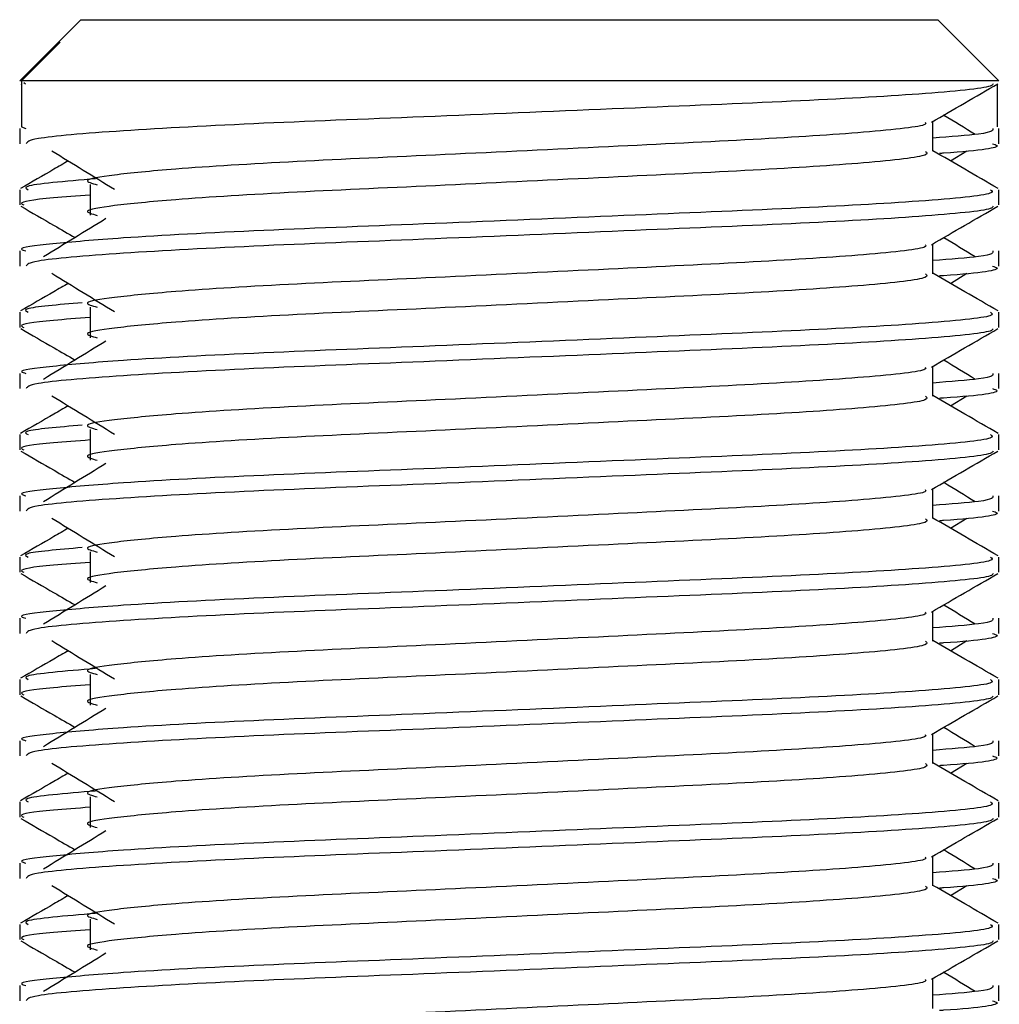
# Model space of a CAD drawing. Header units: millimetres. Extents: x 0 to 420, y 0 to 297.
# Tile 97 of 104: x 318.77 to 319.655, y 200.027 to 200.916. Entities that reach past the tile are written whole.
import ezdxf

# ---------------------------------------------------------------- set-up
doc = ezdxf.new("R2010")
doc.units = ezdxf.units.MM

msp = doc.modelspace()

# ---------------------------------------------------------------- linework, layer by layer
at = {"color": 7, "linetype": 'Continuous', "lineweight": 25}
for p, q in [((318.82537, 200.91608), (318.80425, 200.89496)), ((318.82537, 200.91608), (319.24574, 200.91608)), ((319.24574, 200.91608), (319.59903, 200.91608)), ((319.65429, 200.86081), (319.59903, 200.91608)), ((318.80424, 200.89495), (318.7701, 200.86081)), ((318.77177, 200.86081), (318.80667, 200.89585)), ((318.80426, 200.89495), (318.80667, 200.89585)), ((318.77177, 200.86081), (318.7701, 200.86081)), ((318.77116, 200.85823), (318.77177, 200.85787)), ((318.77177, 200.86081), (318.77177, 200.81937)), ((319.65429, 200.86081), (318.77177, 200.86081)), ((318.77377, 200.85934), (318.77539, 200.85815)), ((319.65263, 200.85787), (319.65263, 200.81937)), ((318.77177, 200.81937), (318.77563, 200.81787)), ((319.59447, 200.79726), (319.59447, 200.82421)), ((318.7701, 200.81787), (318.7701, 200.8041)), ((319.65429, 200.8041), (319.65429, 200.81787)), ((319.61041, 200.78861), (319.6252, 200.79767)), ((318.83374, 200.76717), (318.83374, 200.73954)), ((318.7701, 200.7626), (318.7701, 200.74882)), ((319.65429, 200.74882), (319.65429, 200.7626)), ((319.59447, 200.68674), (319.59447, 200.71368)), ((318.7701, 200.70735), (318.7701, 200.69357)), ((319.65429, 200.69357), (319.65429, 200.70735)), ((319.61041, 200.67808), (319.6252, 200.68714)), ((318.7701, 200.65207), (318.7701, 200.63829)), ((318.83374, 200.65664), (318.83374, 200.62901)), ((319.65429, 200.63829), (319.65429, 200.65207)), ((318.7701, 200.59683), (318.7701, 200.58305)), ((319.59447, 200.57621), (319.59447, 200.60316)), ((319.65429, 200.58305), (319.65429, 200.59683)), ((319.61041, 200.56756), (319.6252, 200.57662)), ((318.83374, 200.54612), (318.83374, 200.51849)), ((318.7701, 200.54155), (318.7701, 200.52777)), ((319.65429, 200.52777), (319.65429, 200.54155)), ((319.59447, 200.46569), (319.59447, 200.49264)), ((318.7701, 200.4863), (318.7701, 200.47253)), ((319.65429, 200.47253), (319.65429, 200.4863)), ((319.61041, 200.45704), (319.6252, 200.4661)), ((318.7701, 200.43103), (318.7701, 200.41725)), ((318.83374, 200.4356), (318.83374, 200.40797)), ((319.65429, 200.41725), (319.65429, 200.43103)), ((318.7701, 200.37578), (318.7701, 200.362)), ((319.59447, 200.35517), (319.59447, 200.38211)), ((319.65429, 200.362), (319.65429, 200.37578)), ((319.61041, 200.34651), (319.6252, 200.35557)), ((318.83374, 200.32507), (318.83374, 200.29744)), ((318.7701, 200.3205), (318.7701, 200.30672)), ((319.65429, 200.30672), (319.65429, 200.3205)), ((319.59447, 200.24464), (319.59447, 200.27159)), ((318.7701, 200.26526), (318.7701, 200.25148)), ((319.65429, 200.25148), (319.65429, 200.26526)), ((319.61041, 200.23599), (319.6252, 200.24505)), ((318.83374, 200.21455), (318.83374, 200.18692)), ((318.7701, 200.20998), (318.7701, 200.1962)), ((319.65429, 200.1962), (319.65429, 200.20998)), ((319.59447, 200.13412), (319.59447, 200.16107)), ((318.7701, 200.15473), (318.7701, 200.14096)), ((319.65429, 200.14096), (319.65429, 200.15473)), ((319.61041, 200.12547), (319.6252, 200.13453)), ((318.7701, 200.09946), (318.7701, 200.08568)), ((318.83374, 200.10403), (318.83374, 200.0764)), ((319.65429, 200.08568), (319.65429, 200.09946)), ((319.59447, 200.0236), (319.59447, 200.05054)), ((318.7701, 200.04421), (318.7701, 200.03043)), ((319.65429, 200.03043), (319.65429, 200.04421))]:
    msp.add_line(p, q, dxfattribs=at)
for points, knots in [([(319.64901, 200.85815), (319.64867, 200.85747), (319.64726, 200.85461), (319.59014, 200.84888), (319.47331, 200.84244), (319.31648, 200.83601), (319.14592, 200.82871), (318.98376, 200.8226), (318.85615, 200.81576), (318.77925, 200.80924), (318.77684, 200.80561), (318.77584, 200.8041)], [0, 0, 0, 0, 0.039912, 0.166158, 0.289058, 0.411836, 0.5381, 0.659517, 0.783982, 0.909693, 1, 1, 1, 1]), ([(319.59327, 200.82351), (319.60327, 200.8293), (319.62325, 200.84087), (319.64324, 200.85244), (319.65324, 200.85823)], [0, 0, 0, 0, 0.499936, 1, 1, 1, 1]), ([(319.63284, 200.81244), (319.62344, 200.8182), (319.61394, 200.82403), (319.60443, 200.82986), (319.60433, 200.82992)], [0, 0, 0, 0, 0.989832, 1, 1, 1, 1]), ([(319.58769, 200.82343), (319.58814, 200.8228), (319.59017, 200.82003), (319.53813, 200.81434), (319.4382, 200.8079), (319.30233, 200.80147), (319.1548, 200.79417), (319.01508, 200.78806), (318.91182, 200.78179), (318.85232, 200.77579), (318.82453, 200.77137), (318.83536, 200.76839), (318.84019, 200.76707)], [0, 0, 0, 0, 0.035107, 0.156135, 0.273953, 0.391653, 0.512699, 0.629093, 0.748412, 0.840135, 0.92875, 1, 1, 1, 1]), ([(319.64877, 200.81787), (319.64901, 200.81623), (319.64943, 200.81343), (319.61043, 200.8104), (319.59447, 200.80915)], [0, 0, 0, 0, 0.590683, 1, 1, 1, 1]), ([(319.64856, 200.8041), (319.65017, 200.80358), (319.65838, 200.80094), (319.63843, 200.79775), (319.60175, 200.79538), (319.60048, 200.79529)], [0, 0, 0, 0, 0.190296, 0.972093, 1, 1, 1, 1]), ([(318.7992, 200.79767), (318.80862, 200.7919), (318.82746, 200.78036), (318.84626, 200.76882), (318.85566, 200.76305)], [0, 0, 0, 0, 0.500011, 1, 1, 1, 1]), ([(319.58786, 200.79718), (319.58907, 200.7961), (319.5927, 200.79289), (319.53889, 200.78672), (319.438, 200.78027), (319.30238, 200.77384), (319.15478, 200.76654), (319.01508, 200.76043), (318.91182, 200.75416), (318.85232, 200.74816), (318.82454, 200.74374), (318.83536, 200.74077), (318.84018, 200.73944)], [0, 0, 0, 0, 0.059132, 0.177163, 0.292064, 0.406849, 0.524898, 0.638409, 0.754774, 0.844226, 0.930647, 1, 1, 1, 1]), ([(319.65346, 200.7637), (319.64346, 200.76948), (319.6238, 200.78086), (319.60414, 200.79224), (319.59447, 200.79783)], [0, 0, 0, 0, 0.508368, 1, 1, 1, 1]), ([(318.81399, 200.78861), (318.80963, 200.78609), (318.79529, 200.77778), (318.78094, 200.76948), (318.77094, 200.7637)], [0, 0, 0, 0, 0.3033381, 1, 1, 1, 1]), ([(318.8385, 200.77246), (318.81108, 200.77015), (318.7707, 200.76674), (318.77604, 200.7636), (318.77776, 200.7626)], [0, 0, 0, 0, 0.678995, 1, 1, 1, 1]), ([(319.64664, 200.7626), (319.64801, 200.76154), (319.65216, 200.75834), (319.59, 200.75218), (319.47334, 200.74573), (319.31651, 200.7393), (319.14576, 200.732), (318.98436, 200.72589), (318.86438, 200.71962), (318.79719, 200.71361), (318.76647, 200.71), (318.7739, 200.70785), (318.77563, 200.70735)], [0, 0, 0, 0, 0.0610772, 0.1845123, 0.3046768, 0.4247211, 0.5481742, 0.6668878, 0.7885815, 0.8821287, 0.9725098, 1, 1, 1, 1]), ([(318.83374, 200.75775), (318.82198, 200.75689), (318.78586, 200.75424), (318.76863, 200.75144), (318.77281, 200.74931), (318.77377, 200.74882)], [0, 0, 0, 0, 0.270543, 0.831179, 1, 1, 1, 1]), ([(318.77116, 200.7477), (318.78115, 200.74192), (318.79746, 200.73248), (318.81376, 200.72305), (318.82006, 200.7194)], [0, 0, 0, 0, 0.61317, 1, 1, 1, 1]), ([(319.64901, 200.74763), (319.64867, 200.74694), (319.64726, 200.74409), (319.59014, 200.73836), (319.47331, 200.73192), (319.31648, 200.72548), (319.14592, 200.71819), (318.98376, 200.71208), (318.85615, 200.70524), (318.77925, 200.69872), (318.77684, 200.69509), (318.77584, 200.69357)], [0, 0, 0, 0, 0.039912, 0.166158, 0.289058, 0.411836, 0.5381, 0.659517, 0.783982, 0.909693, 1, 1, 1, 1]), ([(319.59327, 200.71299), (319.60327, 200.71878), (319.62325, 200.73035), (319.64324, 200.74192), (319.65324, 200.7477)], [0, 0, 0, 0, 0.499936, 1, 1, 1, 1]), ([(318.84802, 200.73652), (318.8386, 200.73075), (318.81976, 200.71922), (318.80096, 200.70768), (318.79156, 200.70191)], [0, 0, 0, 0, 0.49999, 1, 1, 1, 1]), ([(319.58769, 200.71291), (319.58814, 200.71228), (319.59017, 200.7095), (319.53813, 200.70382), (319.4382, 200.69738), (319.30233, 200.69095), (319.1548, 200.68365), (319.01508, 200.67754), (318.91182, 200.67126), (318.85232, 200.66526), (318.82453, 200.66085), (318.83536, 200.65787), (318.84019, 200.65654)], [0, 0, 0, 0, 0.035107, 0.156135, 0.273953, 0.391653, 0.512699, 0.629093, 0.748412, 0.840135, 0.92875, 1, 1, 1, 1]), ([(319.63284, 200.70191), (319.62344, 200.70768), (319.61394, 200.71351), (319.60443, 200.71934), (319.60433, 200.7194)], [0, 0, 0, 0, 0.989832, 1, 1, 1, 1]), ([(319.64877, 200.70735), (319.64901, 200.7057), (319.64943, 200.70291), (319.61043, 200.69987), (319.59447, 200.69863)], [0, 0, 0, 0, 0.590683, 1, 1, 1, 1]), ([(318.7992, 200.68714), (318.80862, 200.68137), (318.82746, 200.66984), (318.84626, 200.6583), (318.85566, 200.65253)], [0, 0, 0, 0, 0.500011, 1, 1, 1, 1]), ([(319.58786, 200.68665), (319.58907, 200.68558), (319.5927, 200.68237), (319.53889, 200.6762), (319.438, 200.66975), (319.30238, 200.66332), (319.15478, 200.65602), (319.01508, 200.64991), (318.91182, 200.64363), (318.85232, 200.63763), (318.82454, 200.63322), (318.83536, 200.63024), (318.84018, 200.62892)], [0, 0, 0, 0, 0.059132, 0.177163, 0.292064, 0.406849, 0.524898, 0.638409, 0.754774, 0.844226, 0.930647, 1, 1, 1, 1]), ([(319.65346, 200.65318), (319.64346, 200.65896), (319.6238, 200.67034), (319.60414, 200.68172), (319.59447, 200.68731)], [0, 0, 0, 0, 0.508368, 1, 1, 1, 1]), ([(319.64856, 200.69357), (319.65017, 200.69306), (319.65838, 200.69041), (319.63843, 200.68722), (319.60175, 200.68485), (319.60048, 200.68477)], [0, 0, 0, 0, 0.190296, 0.972093, 1, 1, 1, 1]), ([(318.81399, 200.67808), (318.80963, 200.67557), (318.79529, 200.66726), (318.78094, 200.65896), (318.77094, 200.65318)], [0, 0, 0, 0, 0.3033381, 1, 1, 1, 1]), ([(318.82654, 200.6606), (318.80489, 200.65875), (318.77052, 200.6558), (318.7758, 200.65308), (318.77776, 200.65207)], [0, 0, 0, 0, 0.6298517, 1, 1, 1, 1]), ([(319.64664, 200.65207), (319.64801, 200.65102), (319.65216, 200.64782), (319.59, 200.64166), (319.47334, 200.63521), (319.31651, 200.62878), (319.14576, 200.62148), (318.98436, 200.61537), (318.86438, 200.6091), (318.79719, 200.60309), (318.76647, 200.59947), (318.7739, 200.59733), (318.77563, 200.59683)], [0, 0, 0, 0, 0.061077, 0.184512, 0.304677, 0.424721, 0.548174, 0.666888, 0.788581, 0.882129, 0.97251, 1, 1, 1, 1]), ([(318.83374, 200.64722), (318.82198, 200.64636), (318.78586, 200.64372), (318.76863, 200.64092), (318.77281, 200.63879), (318.77377, 200.63829)], [0, 0, 0, 0, 0.270543, 0.831179, 1, 1, 1, 1]), ([(318.77116, 200.63718), (318.78115, 200.6314), (318.79746, 200.62196), (318.81376, 200.61252), (318.82006, 200.60887)], [0, 0, 0, 0, 0.61317, 1, 1, 1, 1]), ([(319.64901, 200.63711), (319.64867, 200.63642), (319.64726, 200.63357), (319.59014, 200.62784), (319.47331, 200.62139), (319.31648, 200.61496), (319.14592, 200.60766), (318.98376, 200.60156), (318.85615, 200.59471), (318.77925, 200.58819), (318.77684, 200.58457), (318.77584, 200.58305)], [0, 0, 0, 0, 0.039912, 0.166158, 0.289058, 0.411836, 0.5381, 0.659517, 0.783982, 0.909693, 1, 1, 1, 1]), ([(319.59327, 200.60247), (319.60327, 200.60825), (319.62325, 200.61983), (319.64324, 200.6314), (319.65324, 200.63718)], [0, 0, 0, 0, 0.499936, 1, 1, 1, 1]), ([(318.84802, 200.626), (318.8386, 200.62023), (318.81976, 200.60869), (318.80096, 200.59716), (318.79156, 200.59139)], [0, 0, 0, 0, 0.49999, 1, 1, 1, 1]), ([(319.63284, 200.59139), (319.62344, 200.59716), (319.61394, 200.60298), (319.60443, 200.60881), (319.60433, 200.60887)], [0, 0, 0, 0, 0.989832, 1, 1, 1, 1]), ([(319.58769, 200.60238), (319.58814, 200.60176), (319.59017, 200.59898), (319.53813, 200.59329), (319.4382, 200.58686), (319.30233, 200.58042), (319.1548, 200.57313), (319.01508, 200.56701), (318.91182, 200.56074), (318.85232, 200.55474), (318.82453, 200.55033), (318.83536, 200.54735), (318.84019, 200.54602)], [0, 0, 0, 0, 0.035107, 0.156135, 0.273953, 0.391653, 0.512699, 0.629093, 0.748412, 0.840135, 0.92875, 1, 1, 1, 1]), ([(319.64877, 200.59683), (319.64901, 200.59518), (319.64943, 200.59239), (319.61043, 200.58935), (319.59447, 200.58811)], [0, 0, 0, 0, 0.590683, 1, 1, 1, 1]), ([(319.64856, 200.58305), (319.65017, 200.58253), (319.65838, 200.57989), (319.63843, 200.5767), (319.60175, 200.57433), (319.60048, 200.57425)], [0, 0, 0, 0, 0.190296, 0.972093, 1, 1, 1, 1]), ([(318.7992, 200.57662), (318.80862, 200.57085), (318.82746, 200.55931), (318.84626, 200.54777), (318.85566, 200.542)], [0, 0, 0, 0, 0.500011, 1, 1, 1, 1]), ([(319.58786, 200.57613), (319.58907, 200.57506), (319.5927, 200.57185), (319.53889, 200.56567), (319.438, 200.55922), (319.30238, 200.55279), (319.15478, 200.5455), (319.01508, 200.53938), (318.91182, 200.53311), (318.85232, 200.52711), (318.82454, 200.5227), (318.83536, 200.51972), (318.84018, 200.51839)], [0, 0, 0, 0, 0.059132, 0.177163, 0.292064, 0.406849, 0.524898, 0.638409, 0.754774, 0.844226, 0.930647, 1, 1, 1, 1]), ([(319.65346, 200.54265), (319.64346, 200.54844), (319.6238, 200.55981), (319.60414, 200.57119), (319.59447, 200.57679)], [0, 0, 0, 0, 0.508368, 1, 1, 1, 1]), ([(318.81399, 200.56756), (318.80963, 200.56504), (318.79529, 200.55674), (318.78094, 200.54844), (318.77094, 200.54265)], [0, 0, 0, 0, 0.3033381, 1, 1, 1, 1]), ([(318.82654, 200.55008), (318.80489, 200.54822), (318.77052, 200.54527), (318.7758, 200.54256), (318.77776, 200.54155)], [0, 0, 0, 0, 0.629852, 1, 1, 1, 1]), ([(319.64664, 200.54155), (319.64801, 200.54049), (319.65216, 200.53729), (319.59, 200.53113), (319.47334, 200.52468), (319.31651, 200.51825), (319.14576, 200.51096), (318.98436, 200.50484), (318.86438, 200.49857), (318.79719, 200.49256), (318.76647, 200.48895), (318.7739, 200.4868), (318.77563, 200.4863)], [0, 0, 0, 0, 0.061077, 0.184512, 0.304677, 0.424721, 0.548174, 0.666888, 0.788581, 0.882129, 0.97251, 1, 1, 1, 1]), ([(318.83374, 200.5367), (318.82198, 200.53584), (318.78586, 200.5332), (318.76863, 200.53039), (318.77281, 200.52826), (318.77377, 200.52777)], [0, 0, 0, 0, 0.270543, 0.831179, 1, 1, 1, 1]), ([(318.77116, 200.52666), (318.78115, 200.52087), (318.79746, 200.51144), (318.81376, 200.502), (318.82006, 200.49835)], [0, 0, 0, 0, 0.61317, 1, 1, 1, 1]), ([(319.64901, 200.52658), (319.64867, 200.5259), (319.64726, 200.52304), (319.59014, 200.51731), (319.47331, 200.51087), (319.31648, 200.50444), (319.14592, 200.49714), (318.98376, 200.49103), (318.85615, 200.48419), (318.77925, 200.47767), (318.77684, 200.47404), (318.77584, 200.47253)], [0, 0, 0, 0, 0.039912, 0.166158, 0.289058, 0.411836, 0.5381, 0.659517, 0.783982, 0.909693, 1, 1, 1, 1]), ([(319.59327, 200.49194), (319.60327, 200.49773), (319.62325, 200.5093), (319.64324, 200.52087), (319.65324, 200.52666)], [0, 0, 0, 0, 0.4999356, 1, 1, 1, 1]), ([(318.84802, 200.51548), (318.8386, 200.50971), (318.81976, 200.49817), (318.80096, 200.48663), (318.79156, 200.48087)], [0, 0, 0, 0, 0.49999, 1, 1, 1, 1]), ([(319.58769, 200.49186), (319.58814, 200.49123), (319.59017, 200.48846), (319.53813, 200.48277), (319.4382, 200.47633), (319.30233, 200.4699), (319.1548, 200.4626), (319.01508, 200.45649), (318.91182, 200.45022), (318.85232, 200.44422), (318.82453, 200.4398), (318.83536, 200.43682), (318.84019, 200.43549)], [0, 0, 0, 0, 0.035107, 0.156135, 0.273953, 0.391653, 0.512699, 0.629093, 0.748412, 0.840135, 0.92875, 1, 1, 1, 1]), ([(319.63284, 200.48087), (319.62344, 200.48663), (319.61394, 200.49246), (319.60443, 200.49829), (319.60433, 200.49835)], [0, 0, 0, 0, 0.989832, 1, 1, 1, 1]), ([(319.64877, 200.4863), (319.64901, 200.48465), (319.64943, 200.48186), (319.61043, 200.47883), (319.59447, 200.47758)], [0, 0, 0, 0, 0.590683, 1, 1, 1, 1]), ([(319.64856, 200.47253), (319.65017, 200.47201), (319.65838, 200.46937), (319.63843, 200.46618), (319.60175, 200.46381), (319.60048, 200.46372)], [0, 0, 0, 0, 0.190296, 0.972093, 1, 1, 1, 1]), ([(318.7992, 200.4661), (318.80862, 200.46033), (318.82746, 200.44879), (318.84626, 200.43725), (318.85566, 200.43148)], [0, 0, 0, 0, 0.500011, 1, 1, 1, 1]), ([(319.58786, 200.46561), (319.58907, 200.46453), (319.5927, 200.46132), (319.53889, 200.45515), (319.438, 200.4487), (319.30238, 200.44227), (319.15478, 200.43497), (319.01508, 200.42886), (318.91182, 200.42258), (318.85232, 200.41659), (318.82454, 200.41217), (318.83536, 200.4092), (318.84018, 200.40787)], [0, 0, 0, 0, 0.059132, 0.177163, 0.292064, 0.406849, 0.524898, 0.638409, 0.754774, 0.844226, 0.930647, 1, 1, 1, 1]), ([(319.65346, 200.43213), (319.64346, 200.43791), (319.6238, 200.44929), (319.60414, 200.46067), (319.59447, 200.46626)], [0, 0, 0, 0, 0.508368, 1, 1, 1, 1]), ([(318.81399, 200.45704), (318.80963, 200.45452), (318.79529, 200.44621), (318.78094, 200.43791), (318.77094, 200.43213)], [0, 0, 0, 0, 0.303338, 1, 1, 1, 1]), ([(318.82654, 200.43955), (318.80489, 200.4377), (318.77052, 200.43475), (318.7758, 200.43203), (318.77776, 200.43103)], [0, 0, 0, 0, 0.629852, 1, 1, 1, 1]), ([(319.64664, 200.43103), (319.64801, 200.42997), (319.65216, 200.42677), (319.59, 200.42061), (319.47334, 200.41416), (319.31651, 200.40773), (319.14576, 200.40043), (318.98436, 200.39432), (318.86438, 200.38805), (318.79719, 200.38204), (318.76647, 200.37843), (318.7739, 200.37628), (318.77563, 200.37578)], [0, 0, 0, 0, 0.0610772, 0.1845123, 0.3046768, 0.4247211, 0.5481742, 0.6668878, 0.7885815, 0.8821287, 0.9725098, 1, 1, 1, 1]), ([(318.83374, 200.42618), (318.82198, 200.42532), (318.78586, 200.42267), (318.76863, 200.41987), (318.77281, 200.41774), (318.77377, 200.41725)], [0, 0, 0, 0, 0.270543, 0.831179, 1, 1, 1, 1]), ([(318.77116, 200.41613), (318.78115, 200.41035), (318.79746, 200.40091), (318.81376, 200.39148), (318.82006, 200.38782)], [0, 0, 0, 0, 0.61317, 1, 1, 1, 1]), ([(319.64901, 200.41606), (319.64867, 200.41537), (319.64726, 200.41252), (319.59014, 200.40679), (319.47331, 200.40035), (319.31648, 200.39391), (319.14592, 200.38662), (318.98376, 200.38051), (318.85615, 200.37367), (318.77925, 200.36715), (318.77684, 200.36352), (318.77584, 200.362)], [0, 0, 0, 0, 0.039912, 0.166158, 0.289058, 0.411836, 0.5381, 0.659517, 0.783982, 0.909693, 1, 1, 1, 1]), ([(319.59327, 200.38142), (319.60327, 200.38721), (319.62325, 200.39878), (319.64324, 200.41035), (319.65324, 200.41613)], [0, 0, 0, 0, 0.499936, 1, 1, 1, 1]), ([(318.84802, 200.40495), (318.8386, 200.39918), (318.81976, 200.38765), (318.80096, 200.37611), (318.79156, 200.37034)], [0, 0, 0, 0, 0.49999, 1, 1, 1, 1]), ([(319.63284, 200.37034), (319.62344, 200.37611), (319.61394, 200.38194), (319.60443, 200.38777), (319.60433, 200.38782)], [0, 0, 0, 0, 0.989832, 1, 1, 1, 1]), ([(319.58769, 200.38133), (319.58814, 200.38071), (319.59017, 200.37793), (319.53813, 200.37225), (319.4382, 200.36581), (319.30233, 200.35938), (319.1548, 200.35208), (319.01508, 200.34597), (318.91182, 200.33969), (318.85232, 200.33369), (318.82453, 200.32928), (318.83536, 200.3263), (318.84019, 200.32497)], [0, 0, 0, 0, 0.035107, 0.156135, 0.273953, 0.391653, 0.512699, 0.629093, 0.748412, 0.840135, 0.92875, 1, 1, 1, 1]), ([(319.64877, 200.37578), (319.64901, 200.37413), (319.64943, 200.37134), (319.61043, 200.3683), (319.59447, 200.36706)], [0, 0, 0, 0, 0.590683, 1, 1, 1, 1]), ([(319.64856, 200.362), (319.65017, 200.36149), (319.65838, 200.35884), (319.63843, 200.35565), (319.60175, 200.35328), (319.60048, 200.3532)], [0, 0, 0, 0, 0.190296, 0.972093, 1, 1, 1, 1]), ([(318.7992, 200.35557), (318.80862, 200.3498), (318.82746, 200.33827), (318.84626, 200.32673), (318.85566, 200.32096)], [0, 0, 0, 0, 0.500011, 1, 1, 1, 1]), ([(319.58786, 200.35508), (319.58907, 200.35401), (319.5927, 200.3508), (319.53889, 200.34463), (319.438, 200.33818), (319.30238, 200.33175), (319.15478, 200.32445), (319.01508, 200.31834), (318.91182, 200.31206), (318.85232, 200.30606), (318.82454, 200.30165), (318.83536, 200.29867), (318.84018, 200.29735)], [0, 0, 0, 0, 0.059132, 0.177163, 0.292064, 0.406849, 0.524898, 0.638409, 0.754774, 0.844226, 0.930647, 1, 1, 1, 1]), ([(319.65346, 200.32161), (319.64346, 200.32739), (319.6238, 200.33877), (319.60414, 200.35015), (319.59447, 200.35574)], [0, 0, 0, 0, 0.508368, 1, 1, 1, 1]), ([(318.81399, 200.34651), (318.80963, 200.34399), (318.79529, 200.33569), (318.78094, 200.32739), (318.77094, 200.32161)], [0, 0, 0, 0, 0.303338, 1, 1, 1, 1]), ([(318.8385, 200.33036), (318.81108, 200.32805), (318.7707, 200.32465), (318.77604, 200.32151), (318.77776, 200.3205)], [0, 0, 0, 0, 0.678995, 1, 1, 1, 1]), ([(319.64664, 200.3205), (319.64801, 200.31944), (319.65216, 200.31625), (319.59, 200.31009), (319.47334, 200.30364), (319.31651, 200.29721), (319.14576, 200.28991), (318.98436, 200.2838), (318.86438, 200.27753), (318.79719, 200.27152), (318.76647, 200.2679), (318.7739, 200.26576), (318.77563, 200.26526)], [0, 0, 0, 0, 0.0610772, 0.1845123, 0.3046768, 0.4247211, 0.5481742, 0.6668878, 0.7885815, 0.8821287, 0.9725098, 1, 1, 1, 1]), ([(318.83374, 200.31565), (318.82198, 200.31479), (318.78586, 200.31215), (318.76863, 200.30935), (318.77281, 200.30722), (318.77377, 200.30672)], [0, 0, 0, 0, 0.270543, 0.831179, 1, 1, 1, 1]), ([(318.77116, 200.30561), (318.78115, 200.29983), (318.79746, 200.29039), (318.81376, 200.28095), (318.82006, 200.2773)], [0, 0, 0, 0, 0.61317, 1, 1, 1, 1]), ([(319.64901, 200.30554), (319.64867, 200.30485), (319.64726, 200.302), (319.59014, 200.29627), (319.47331, 200.28982), (319.31648, 200.28339), (319.14592, 200.27609), (318.98376, 200.26998), (318.85615, 200.26314), (318.77925, 200.25662), (318.77684, 200.253), (318.77584, 200.25148)], [0, 0, 0, 0, 0.0399117, 0.1661575, 0.2890582, 0.4118359, 0.5381002, 0.6595169, 0.7839817, 0.9096926, 1, 1, 1, 1]), ([(319.59327, 200.2709), (319.60327, 200.27668), (319.62325, 200.28826), (319.64324, 200.29983), (319.65324, 200.30561)], [0, 0, 0, 0, 0.499936, 1, 1, 1, 1]), ([(318.84802, 200.29443), (318.8386, 200.28866), (318.81976, 200.27712), (318.80096, 200.26559), (318.79156, 200.25982)], [0, 0, 0, 0, 0.49999, 1, 1, 1, 1]), ([(319.63284, 200.25982), (319.62344, 200.26559), (319.61394, 200.27141), (319.60443, 200.27724), (319.60433, 200.2773)], [0, 0, 0, 0, 0.989832, 1, 1, 1, 1]), ([(319.58769, 200.27081), (319.58814, 200.27019), (319.59017, 200.26741), (319.53813, 200.26172), (319.4382, 200.25529), (319.30233, 200.24885), (319.1548, 200.24156), (319.01508, 200.23544), (318.91182, 200.22917), (318.85232, 200.22317), (318.82453, 200.21876), (318.83536, 200.21578), (318.84019, 200.21445)], [0, 0, 0, 0, 0.035107, 0.156135, 0.273953, 0.391653, 0.512699, 0.629093, 0.748412, 0.840135, 0.92875, 1, 1, 1, 1]), ([(319.64877, 200.26526), (319.64901, 200.26361), (319.64943, 200.26082), (319.61043, 200.25778), (319.59447, 200.25654)], [0, 0, 0, 0, 0.590683, 1, 1, 1, 1]), ([(319.64856, 200.25148), (319.65017, 200.25096), (319.65838, 200.24832), (319.63843, 200.24513), (319.60175, 200.24276), (319.60048, 200.24268)], [0, 0, 0, 0, 0.190296, 0.972093, 1, 1, 1, 1]), ([(318.7992, 200.24505), (318.80862, 200.23928), (318.82746, 200.22774), (318.84626, 200.2162), (318.85566, 200.21043)], [0, 0, 0, 0, 0.500011, 1, 1, 1, 1]), ([(319.58786, 200.24456), (319.58907, 200.24349), (319.5927, 200.24028), (319.53889, 200.2341), (319.438, 200.22765), (319.30238, 200.22122), (319.15478, 200.21393), (319.01508, 200.20781), (318.91182, 200.20154), (318.85232, 200.19554), (318.82454, 200.19113), (318.83536, 200.18815), (318.84018, 200.18682)], [0, 0, 0, 0, 0.059132, 0.177163, 0.292064, 0.406849, 0.524898, 0.638409, 0.754774, 0.844226, 0.930647, 1, 1, 1, 1]), ([(319.65346, 200.21108), (319.64346, 200.21687), (319.6238, 200.22824), (319.60414, 200.23962), (319.59447, 200.24522)], [0, 0, 0, 0, 0.508368, 1, 1, 1, 1]), ([(318.81399, 200.23599), (318.80963, 200.23347), (318.79529, 200.22517), (318.78094, 200.21687), (318.77094, 200.21108)], [0, 0, 0, 0, 0.303338, 1, 1, 1, 1]), ([(318.8385, 200.21984), (318.81108, 200.21753), (318.7707, 200.21413), (318.77604, 200.21099), (318.77776, 200.20998)], [0, 0, 0, 0, 0.678995, 1, 1, 1, 1]), ([(319.64664, 200.20998), (319.64801, 200.20892), (319.65216, 200.20572), (319.59, 200.19956), (319.47334, 200.19311), (319.31651, 200.18668), (319.14576, 200.17939), (318.98436, 200.17327), (318.86438, 200.167), (318.79719, 200.16099), (318.76647, 200.15738), (318.7739, 200.15523), (318.77563, 200.15473)], [0, 0, 0, 0, 0.061077, 0.184512, 0.304677, 0.424721, 0.548174, 0.666888, 0.788581, 0.882129, 0.97251, 1, 1, 1, 1]), ([(318.83374, 200.20513), (318.82198, 200.20427), (318.78586, 200.20163), (318.76863, 200.19882), (318.77281, 200.19669), (318.77377, 200.1962)], [0, 0, 0, 0, 0.270543, 0.831179, 1, 1, 1, 1]), ([(318.77116, 200.19509), (318.78115, 200.1893), (318.79746, 200.17987), (318.81376, 200.17043), (318.82006, 200.16678)], [0, 0, 0, 0, 0.61317, 1, 1, 1, 1]), ([(319.64901, 200.19501), (319.64867, 200.19433), (319.64726, 200.19147), (319.59014, 200.18574), (319.47331, 200.1793), (319.31648, 200.17287), (319.14592, 200.16557), (318.98376, 200.15946), (318.85615, 200.15262), (318.77925, 200.1461), (318.77684, 200.14247), (318.77584, 200.14096)], [0, 0, 0, 0, 0.039912, 0.166158, 0.289058, 0.411836, 0.5381, 0.659517, 0.783982, 0.909693, 1, 1, 1, 1]), ([(319.59327, 200.16037), (319.60327, 200.16616), (319.62325, 200.17773), (319.64324, 200.1893), (319.65324, 200.19509)], [0, 0, 0, 0, 0.499936, 1, 1, 1, 1]), ([(318.84802, 200.18391), (318.8386, 200.17814), (318.81976, 200.1666), (318.80096, 200.15506), (318.79156, 200.14929)], [0, 0, 0, 0, 0.49999, 1, 1, 1, 1]), ([(319.63284, 200.14929), (319.62344, 200.15506), (319.61394, 200.16089), (319.60443, 200.16672), (319.60433, 200.16678)], [0, 0, 0, 0, 0.989832, 1, 1, 1, 1]), ([(319.58769, 200.16029), (319.58814, 200.15966), (319.59017, 200.15689), (319.53813, 200.1512), (319.4382, 200.14476), (319.30233, 200.13833), (319.1548, 200.13103), (319.01508, 200.12492), (318.91182, 200.11865), (318.85232, 200.11265), (318.82453, 200.10823), (318.83536, 200.10525), (318.84019, 200.10392)], [0, 0, 0, 0, 0.035107, 0.156135, 0.273953, 0.391653, 0.512699, 0.629093, 0.748412, 0.840135, 0.92875, 1, 1, 1, 1]), ([(319.64877, 200.15473), (319.64901, 200.15308), (319.64943, 200.15029), (319.61043, 200.14726), (319.59447, 200.14601)], [0, 0, 0, 0, 0.590683, 1, 1, 1, 1]), ([(318.7992, 200.13453), (318.80862, 200.12876), (318.82746, 200.11722), (318.84626, 200.10568), (318.85566, 200.09991)], [0, 0, 0, 0, 0.500011, 1, 1, 1, 1]), ([(319.65346, 200.10056), (319.64346, 200.10634), (319.6238, 200.11772), (319.60414, 200.1291), (319.59447, 200.13469)], [0, 0, 0, 0, 0.508368, 1, 1, 1, 1]), ([(319.64856, 200.14096), (319.65017, 200.14044), (319.65838, 200.1378), (319.63843, 200.13461), (319.60175, 200.13224), (319.60048, 200.13215)], [0, 0, 0, 0, 0.190296, 0.972093, 1, 1, 1, 1]), ([(318.81399, 200.12547), (318.80963, 200.12295), (318.79529, 200.11464), (318.78094, 200.10634), (318.77094, 200.10056)], [0, 0, 0, 0, 0.303338, 1, 1, 1, 1]), ([(319.58786, 200.13404), (319.58907, 200.13296), (319.5927, 200.12975), (319.53889, 200.12358), (319.438, 200.11713), (319.30238, 200.1107), (319.15478, 200.1034), (319.01508, 200.09729), (318.91182, 200.09101), (318.85232, 200.08502), (318.82454, 200.0806), (318.83536, 200.07763), (318.84018, 200.0763)], [0, 0, 0, 0, 0.059132, 0.177163, 0.292064, 0.406849, 0.524898, 0.638409, 0.754774, 0.844226, 0.930647, 1, 1, 1, 1]), ([(318.8385, 200.10932), (318.81108, 200.10701), (318.7707, 200.1036), (318.77604, 200.10046), (318.77776, 200.09946)], [0, 0, 0, 0, 0.678995, 1, 1, 1, 1]), ([(319.64664, 200.09946), (319.64801, 200.0984), (319.65216, 200.0952), (319.59, 200.08904), (319.47334, 200.08259), (319.31651, 200.07616), (319.14576, 200.06886), (318.98436, 200.06275), (318.86438, 200.05648), (318.79719, 200.05047), (318.76647, 200.04686), (318.7739, 200.04471), (318.77563, 200.04421)], [0, 0, 0, 0, 0.061077, 0.184512, 0.304677, 0.424721, 0.548174, 0.666888, 0.788581, 0.882129, 0.97251, 1, 1, 1, 1]), ([(318.83374, 200.09461), (318.82198, 200.09375), (318.78586, 200.0911), (318.76863, 200.0883), (318.77281, 200.08617), (318.77377, 200.08568)], [0, 0, 0, 0, 0.270543, 0.831179, 1, 1, 1, 1]), ([(318.77116, 200.08456), (318.78115, 200.07878), (318.79746, 200.06934), (318.81376, 200.05991), (318.82006, 200.05625)], [0, 0, 0, 0, 0.61317, 1, 1, 1, 1]), ([(319.64901, 200.08449), (319.64867, 200.0838), (319.64726, 200.08095), (319.59014, 200.07522), (319.47331, 200.06878), (319.31648, 200.06234), (319.14592, 200.05505), (318.98376, 200.04894), (318.85615, 200.0421), (318.77925, 200.03558), (318.77684, 200.03195), (318.77584, 200.03043)], [0, 0, 0, 0, 0.039912, 0.166158, 0.289058, 0.411836, 0.5381, 0.659517, 0.783982, 0.909693, 1, 1, 1, 1]), ([(319.59327, 200.04985), (319.60327, 200.05564), (319.62325, 200.06721), (319.64324, 200.07878), (319.65324, 200.08456)], [0, 0, 0, 0, 0.499936, 1, 1, 1, 1]), ([(318.84802, 200.07338), (318.8386, 200.06761), (318.81976, 200.05608), (318.80096, 200.04454), (318.79156, 200.03877)], [0, 0, 0, 0, 0.49999, 1, 1, 1, 1]), ([(319.63284, 200.03877), (319.62344, 200.04454), (319.61394, 200.05037), (319.60443, 200.0562), (319.60433, 200.05625)], [0, 0, 0, 0, 0.989832, 1, 1, 1, 1]), ([(319.58769, 200.04976), (319.58814, 200.04914), (319.59017, 200.04636), (319.53813, 200.04068), (319.4382, 200.03424), (319.30233, 200.0278), (319.1548, 200.02051), (319.01508, 200.0144), (318.91182, 200.00812), (318.85232, 200.00212), (318.82453, 199.99771), (318.83536, 199.99473), (318.84019, 199.9934)], [0, 0, 0, 0, 0.035107, 0.156135, 0.273953, 0.391653, 0.512699, 0.629093, 0.748412, 0.840135, 0.92875, 1, 1, 1, 1]), ([(319.64877, 200.04421), (319.64901, 200.04256), (319.64943, 200.03977), (319.61043, 200.03673), (319.59447, 200.03549)], [0, 0, 0, 0, 0.590683, 1, 1, 1, 1]), ([(319.64856, 200.03043), (319.65017, 200.02992), (319.65838, 200.02727), (319.63843, 200.02408), (319.60175, 200.02171), (319.60048, 200.02163)], [0, 0, 0, 0, 0.190296, 0.972093, 1, 1, 1, 1])]:
    msp.add_open_spline(points, degree=3, knots=knots, dxfattribs=at)

doc.saveas('drawing.dxf')
